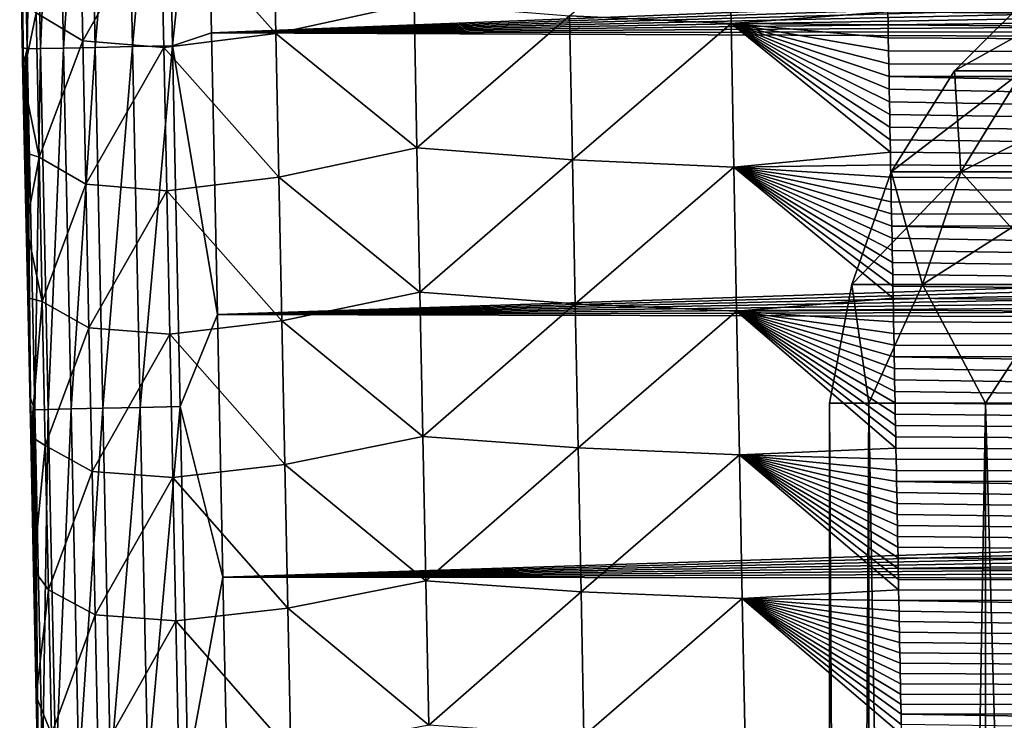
# Model space of a CAD drawing. Header units: metres. Extents: x -26 to 26, y -119 to 32.
# Tile 53 of 208: x -15.02 to -11.32, y -94.4 to -91.77. Entities that reach past the tile are written whole.
import ezdxf

# ---------------------------------------------------------------- set-up
doc = ezdxf.new("R2010")
doc.units = ezdxf.units.M
doc.layers.add('solid_13_411_041_XXX', color=7, linetype='CONTINUOUS')

msp = doc.modelspace()

# ---------------------------------------------------------------- linework, layer by layer
at = {"layer": 'solid_13_411_041_XXX'}
for points in [[(-14.965064, -90.518669, 144.734985), (-15.015351, -90.51973, 144.584839), (-14.987106, -91.875481, 144.584808)], [(-15.015351, -90.51973, 144.584839), (-15.005579, -91.744125, 144.43718), (-15.004241, -91.808037, 144.43718)], [(-15.015351, -90.51973, 144.584839), (-15.004241, -91.808037, 144.43718), (-15.00291, -91.87162, 144.43718)], [(-14.987106, -91.875481, 144.584808), (-15.015351, -90.51973, 144.584839), (-15.00291, -91.87162, 144.43718)], [(-14.936842, -91.87442, 144.734985), (-14.965064, -90.518669, 144.734985), (-14.987106, -91.875481, 144.584808)], [(-14.878668, -90.516869, 144.875336), (-14.965064, -90.518669, 144.734985), (-14.936842, -91.87442, 144.734985)], [(-14.850454, -91.872597, 144.875381), (-14.878668, -90.516869, 144.875336), (-14.936842, -91.87442, 144.734985)], [(-14.760383, -90.514404, 144.993347), (-14.878668, -90.516869, 144.875336), (-14.850454, -91.872597, 144.875381)], [(-14.732163, -91.870102, 144.993423), (-14.760383, -90.514404, 144.993347), (-14.850454, -91.872597, 144.875381)], [(-14.619852, -90.511475, 145.079391), (-14.760383, -90.514404, 144.993347), (-14.732163, -91.870102, 144.993423)], [(-14.591617, -91.867149, 145.079498), (-14.619852, -90.511475, 145.079391), (-14.732163, -91.870102, 144.993423)], [(-14.469658, -90.508354, 145.129303), (-14.619852, -90.511475, 145.079391), (-14.591617, -91.867149, 145.079498)], [(-14.441403, -91.863998, 145.129425), (-14.469658, -90.508354, 145.129303), (-14.591617, -91.867149, 145.079498)], [(-14.319167, -90.681152, 145.144714), (-14.469658, -90.508354, 145.129303), (-14.441403, -91.863998, 145.129425)], [(-14.295495, -91.815681, 145.144806), (-14.319167, -90.681152, 145.144714), (-14.441403, -91.863998, 145.129425)], [(14.318995, -90.690788, 145.144714), (-14.319167, -90.681152, 145.144714), (-14.295495, -91.815681, 145.144806)], [(14.318995, -90.690788, 145.144714), (-14.295495, -91.815681, 145.144806), (14.315662, -90.851059, 145.14473)], [(14.315662, -90.851059, 145.14473), (-14.295495, -91.815681, 145.144806), (14.312358, -91.009827, 145.14473)], [(14.312358, -91.009827, 145.14473), (-14.295495, -91.815681, 145.144806), (14.309082, -91.167, 145.144745)], [(14.309082, -91.167, 145.144745), (-14.295495, -91.815681, 145.144806), (14.305835, -91.322632, 145.14476)], [(-12.95069, -91.751511, 139.202255), (-12.354569, -91.240662, 139.024261), (-12.344403, -91.780647, 139.029114)], [(-12.344403, -91.780647, 139.029114), (-12.354569, -91.240662, 139.024261), (-11.756186, -91.736649, 138.974731)], [(-14.486107, -91.331375, 140.445007), (-14.064986, -91.278091, 139.923264), (-14.053874, -91.817932, 139.927551)], [(-14.053874, -91.817932, 139.927551), (-14.064986, -91.278091, 139.923264), (-13.535012, -91.705025, 139.504745)], [(-14.778346, -91.845016, 141.03212), (-14.954096, -91.740616, 141.637238), (-14.789798, -91.305664, 141.028503)], [(-14.778346, -91.845016, 141.03212), (-14.789798, -91.305664, 141.028503), (-14.486107, -91.331375, 140.445007)], [(-14.778346, -91.845016, 141.03212), (-14.486107, -91.331375, 140.445007), (-14.474802, -91.870064, 140.448959)], [(-14.474802, -91.870064, 140.448959), (-14.486107, -91.331375, 140.445007), (-14.053874, -91.817932, 139.927551)], [(14.305835, -91.322632, 145.14476), (-14.295495, -91.815681, 145.144806), (14.302614, -91.476761, 145.144775)], [(14.302614, -91.476761, 145.144775), (-14.295495, -91.815681, 145.144806), (14.299422, -91.629433, 145.144791)], [(14.299422, -91.629433, 145.144791), (-14.295495, -91.815681, 145.144806), (14.296256, -91.780678, 145.144806)], [(-10.939594, -91.641434, 85.9552), (-11.248818, -91.958252, 85.884621), (-11.50584, -91.958252, 87.589844)], [(-11.18955, -91.641434, 87.613548), (-11.50584, -91.958252, 87.589844), (-11.50584, -91.958252, 89.314331)], [(-11.18955, -91.641434, 87.613548), (-10.939594, -91.641434, 85.9552), (-11.50584, -91.958252, 87.589844)], [(-11.18955, -91.641434, 89.290634), (-11.50584, -91.958252, 89.314331), (-11.248818, -91.958252, 91.019562)], [(-11.18955, -91.641434, 89.290634), (-11.18955, -91.641434, 87.613548), (-11.50584, -91.958252, 89.314331)], [(-15.009096, -91.693558, 142.229645), (-15.002941, -91.982323, 142.231247), (-15.005579, -91.744125, 144.43718)], [(-14.954096, -91.740616, 141.637238), (-15.002941, -91.982323, 142.231247), (-15.009096, -91.693558, 142.229645)], [(-14.053874, -91.817932, 139.927551), (-13.535012, -91.705025, 139.504745), (-13.524083, -92.247375, 139.509323)], [(-13.524083, -92.247375, 139.509323), (-13.535012, -91.705025, 139.504745), (-12.95069, -91.751511, 139.202255)], [(11.75678, -91.705688, 138.974457), (11.751762, -91.979149, 138.976929), (-11.756186, -91.736649, 138.974731)], [(-15.002941, -91.982323, 142.231247), (-15.004241, -91.808037, 144.43718), (-15.005579, -91.744125, 144.43718)], [(-14.954096, -91.740616, 141.637238), (-14.942519, -92.282455, 141.640579), (-15.002941, -91.982323, 142.231247)], [(-14.778346, -91.845016, 141.03212), (-14.942519, -92.282455, 141.640579), (-14.954096, -91.740616, 141.637238)], [(-12.344403, -91.780647, 139.029114), (-11.756186, -91.736649, 138.974731), (-11.755288, -91.785652, 138.975174)], [(11.751762, -91.979149, 138.976929), (-11.755288, -91.785652, 138.975174), (-11.756186, -91.736649, 138.974731)], [(14.296256, -91.780678, 145.144806), (-14.295495, -91.815681, 145.144806), (14.293116, -91.930542, 145.144821)], [(-13.524083, -92.247375, 139.509323), (-12.95069, -91.751511, 139.202255), (-12.940094, -92.292473, 139.207016)], [(-12.940094, -92.292473, 139.207016), (-12.95069, -91.751511, 139.202255), (-12.344403, -91.780647, 139.029114)], [(-12.940094, -92.292473, 139.207016), (-12.344403, -91.780647, 139.029114), (-12.334143, -92.32061, 139.033951)], [(-12.344403, -91.780647, 139.029114), (-11.755288, -91.785652, 138.975174), (-11.754394, -91.834442, 138.975616)], [(-12.344403, -91.780647, 139.029114), (-11.754394, -91.834442, 138.975616), (-11.753502, -91.883011, 138.976059)], [(-12.344403, -91.780647, 139.029114), (-11.753502, -91.883011, 138.976059), (-11.752614, -91.931366, 138.976501)], [(-12.344403, -91.780647, 139.029114), (-11.752614, -91.931366, 138.976501), (-11.751728, -91.979507, 138.976929)], [(-12.344403, -91.780647, 139.029114), (-11.751728, -91.979507, 138.976929), (-11.750846, -92.027435, 138.977371)], [(-12.344403, -91.780647, 139.029114), (-11.750846, -92.027435, 138.977371), (-11.749966, -92.075165, 138.977798)], [(-12.344403, -91.780647, 139.029114), (-11.749966, -92.075165, 138.977798), (-11.749089, -92.122681, 138.978226)], [(-12.344403, -91.780647, 139.029114), (-11.749089, -92.122681, 138.978226), (-11.748216, -92.169998, 138.978653)], [(-12.344403, -91.780647, 139.029114), (-11.748216, -92.169998, 138.978653), (-11.747344, -92.217117, 138.97908)], [(-12.344403, -91.780647, 139.029114), (-11.747344, -92.217117, 138.97908), (-11.746476, -92.264038, 138.979507)], [(-12.334143, -92.32061, 139.033951), (-12.344403, -91.780647, 139.029114), (-11.746476, -92.264038, 138.979507)], [(-15.002941, -91.982323, 142.231247), (-15.00291, -91.87162, 144.43718), (-15.004241, -91.808037, 144.43718)], [(-14.474802, -91.870064, 140.448959), (-14.053874, -91.817932, 139.927551), (-14.042717, -92.357727, 139.93187)], [(-14.273258, -92.873497, 145.144897), (-14.295495, -91.815681, 145.144806), (-14.441403, -91.863998, 145.129425)], [(14.293116, -91.930542, 145.144821), (-14.295495, -91.815681, 145.144806), (-14.273258, -92.873497, 145.144897)], [(-14.042717, -92.357727, 139.93187), (-14.053874, -91.817932, 139.927551), (-13.524083, -92.247375, 139.509323)], [(11.751762, -91.979149, 138.976929), (-11.754394, -91.834442, 138.975616), (-11.755288, -91.785652, 138.975174)], [(-14.766867, -92.384323, 141.035797), (-14.942519, -92.282455, 141.640579), (-14.778346, -91.845016, 141.03212)], [(-14.766867, -92.384323, 141.035797), (-14.778346, -91.845016, 141.03212), (-14.474802, -91.870064, 140.448959)], [(11.751762, -91.979149, 138.976929), (-11.753502, -91.883011, 138.976059), (-11.754394, -91.834442, 138.975616)], [(-15.002941, -91.982323, 142.231247), (-15.001584, -91.934868, 144.43718), (-15.00291, -91.87162, 144.43718)], [(-14.987106, -91.875481, 144.584808), (-15.00291, -91.87162, 144.43718), (-15.001584, -91.934868, 144.43718)], [(-14.987106, -91.875481, 144.584808), (-15.001584, -91.934868, 144.43718), (-15.000265, -91.99778, 144.43718)], [(-14.987106, -91.875481, 144.584808), (-15.000265, -91.99778, 144.43718), (-14.998953, -92.060349, 144.43718)], [(-14.987106, -91.875481, 144.584808), (-14.998953, -92.060349, 144.43718), (-14.997647, -92.122589, 144.437164)], [(-14.987106, -91.875481, 144.584808), (-14.997647, -92.122589, 144.437164), (-14.996347, -92.184502, 144.437164)], [(-14.987106, -91.875481, 144.584808), (-14.996347, -92.184502, 144.437164), (-14.995054, -92.246086, 144.437164)], [(-14.987106, -91.875481, 144.584808), (-14.995054, -92.246086, 144.437164), (-14.993768, -92.307343, 144.437164)], [(-14.987106, -91.875481, 144.584808), (-14.993768, -92.307343, 144.437164), (-14.992487, -92.368279, 144.437164)], [(-14.987106, -91.875481, 144.584808), (-14.992487, -92.368279, 144.437164), (-14.991213, -92.428894, 144.437164)], [(-14.987106, -91.875481, 144.584808), (-14.991213, -92.428894, 144.437164), (-14.989944, -92.489189, 144.437164)], [(-14.987106, -91.875481, 144.584808), (-14.989944, -92.489189, 144.437164), (-14.988682, -92.549171, 144.437164)], [(-14.987106, -91.875481, 144.584808), (-14.988682, -92.549171, 144.437164), (-14.987426, -92.608841, 144.437164)], [(-14.987106, -91.875481, 144.584808), (-14.987426, -92.608841, 144.437164), (-14.986176, -92.668198, 144.437164)], [(-14.936842, -91.87442, 144.734985), (-14.987106, -91.875481, 144.584808), (-14.958597, -93.231224, 144.584793)], [(-14.987106, -91.875481, 144.584808), (-14.986176, -92.668198, 144.437164), (-14.984932, -92.727234, 144.437149)], [(-14.987106, -91.875481, 144.584808), (-14.984932, -92.727234, 144.437149), (-14.983695, -92.785965, 144.437149)], [(-14.987106, -91.875481, 144.584808), (-14.983695, -92.785965, 144.437149), (-14.982463, -92.844368, 144.437149)], [(-14.987106, -91.875481, 144.584808), (-14.982463, -92.844368, 144.437149), (-14.981238, -92.902458, 144.437149)], [(-14.987106, -91.875481, 144.584808), (-14.981238, -92.902458, 144.437149), (-14.98002, -92.960228, 144.437149)], [(-14.987106, -91.875481, 144.584808), (-14.98002, -92.960228, 144.437149), (-14.978806, -93.01767, 144.437149)], [(-14.987106, -91.875481, 144.584808), (-14.978806, -93.01767, 144.437149), (-14.9776, -93.074799, 144.437149)], [(-14.987106, -91.875481, 144.584808), (-14.9776, -93.074799, 144.437149), (-14.9764, -93.131599, 144.437149)], [(-14.987106, -91.875481, 144.584808), (-14.9764, -93.131599, 144.437149), (-14.975206, -93.188087, 144.437149)], [(-14.958597, -93.231224, 144.584793), (-14.987106, -91.875481, 144.584808), (-14.975206, -93.188087, 144.437149)], [(-14.908351, -93.230148, 144.735001), (-14.936842, -91.87442, 144.734985), (-14.958597, -93.231224, 144.584793)], [(-14.850454, -91.872597, 144.875381), (-14.936842, -91.87442, 144.734985), (-14.908351, -93.230148, 144.735001)], [(-14.821971, -93.22831, 144.875427), (-14.850454, -91.872597, 144.875381), (-14.908351, -93.230148, 144.735001)], [(-14.732163, -91.870102, 144.993423), (-14.850454, -91.872597, 144.875381), (-14.821971, -93.22831, 144.875427)], [(-14.703676, -93.2258, 144.9935), (-14.732163, -91.870102, 144.993423), (-14.821971, -93.22831, 144.875427)], [(-14.766867, -92.384323, 141.035797), (-14.474802, -91.870064, 140.448959), (-14.463463, -92.408707, 140.452972)], [(-14.591617, -91.867149, 145.079498), (-14.732163, -91.870102, 144.993423), (-14.703676, -93.2258, 144.9935)], [(-14.563117, -93.222816, 145.07959), (-14.591617, -91.867149, 145.079498), (-14.703676, -93.2258, 144.9935)], [(-14.441403, -91.863998, 145.129425), (-14.591617, -91.867149, 145.079498), (-14.563117, -93.222816, 145.07959)], [(-14.412887, -93.219635, 145.129532), (-14.441403, -91.863998, 145.129425), (-14.563117, -93.222816, 145.07959)], [(-14.463463, -92.408707, 140.452972), (-14.474802, -91.870064, 140.448959), (-14.042717, -92.357727, 139.93187)], [(-14.273258, -92.873497, 145.144897), (-14.441403, -91.863998, 145.129425), (-14.412887, -93.219635, 145.129532)], [(11.751762, -91.979149, 138.976929), (-11.752614, -91.931366, 138.976501), (-11.753502, -91.883011, 138.976059)], [(14.293116, -91.930542, 145.144821), (-14.273258, -92.873497, 145.144897), (14.290002, -92.079063, 145.144821)], [(11.751762, -91.979149, 138.976929), (-11.751728, -91.979507, 138.976929), (-11.752614, -91.931366, 138.976501)], [(-15.002941, -91.982323, 142.231247), (-15.000265, -91.99778, 144.43718), (-15.001584, -91.934868, 144.43718)], [(-11.248818, -91.958252, 85.884621), (-11.481476, -92.337761, 85.83152), (-11.743813, -92.337761, 87.572014)], [(-11.50584, -91.958252, 87.589844), (-11.743813, -92.337761, 87.572014), (-11.743813, -92.337761, 89.332169)], [(-11.50584, -91.958252, 87.589844), (-11.248818, -91.958252, 85.884621), (-11.743813, -92.337761, 87.572014)], [(-11.50584, -91.958252, 89.314331), (-11.743813, -92.337761, 89.332169), (-11.481476, -92.337761, 91.072662)], [(-11.50584, -91.958252, 89.314331), (-11.50584, -91.958252, 87.589844), (-11.743813, -92.337761, 89.332169)], [(-11.248818, -91.958252, 91.019562), (-11.50584, -91.958252, 89.314331), (-11.481476, -92.337761, 91.072662)], [(-10.740518, -91.958252, 84.236748), (-10.962661, -92.337761, 84.149559), (-11.481476, -92.337761, 85.83152)], [(-11.248818, -91.958252, 85.884621), (-10.740518, -91.958252, 84.236748), (-11.481476, -92.337761, 85.83152)], [(-11.248818, -91.958252, 91.019562), (-11.481476, -92.337761, 91.072662), (-10.962661, -92.337761, 92.754616)], [(-15.002941, -91.982323, 142.231247), (-14.996914, -92.26474, 142.232834), (-15.000265, -91.99778, 144.43718)], [(-14.942519, -92.282455, 141.640579), (-14.996914, -92.26474, 142.232834), (-15.002941, -91.982323, 142.231247)], [(-14.996914, -92.26474, 142.232834), (-14.998953, -92.060349, 144.43718), (-15.000265, -91.99778, 144.43718)], [(11.751762, -91.979149, 138.976929), (11.742049, -92.504158, 138.981674), (-11.751728, -91.979507, 138.976929)], [(11.742049, -92.504158, 138.981674), (-11.750846, -92.027435, 138.977371), (-11.751728, -91.979507, 138.976929)], [(11.742049, -92.504158, 138.981674), (-11.749966, -92.075165, 138.977798), (-11.750846, -92.027435, 138.977371)], [(-14.996914, -92.26474, 142.232834), (-14.997647, -92.122589, 144.437164), (-14.998953, -92.060349, 144.43718)], [(14.290002, -92.079063, 145.144821), (-14.273258, -92.873497, 145.144897), (14.286913, -92.226234, 145.144836)], [(11.742049, -92.504158, 138.981674), (-11.749089, -92.122681, 138.978226), (-11.749966, -92.075165, 138.977798)], [(-14.996914, -92.26474, 142.232834), (-14.996347, -92.184502, 144.437164), (-14.997647, -92.122589, 144.437164)], [(11.742049, -92.504158, 138.981674), (-11.748216, -92.169998, 138.978653), (-11.749089, -92.122681, 138.978226)], [(-14.996914, -92.26474, 142.232834), (-14.995054, -92.246086, 144.437164), (-14.996347, -92.184502, 144.437164)], [(11.742049, -92.504158, 138.981674), (-11.747344, -92.217117, 138.97908), (-11.748216, -92.169998, 138.978653)], [(14.286913, -92.226234, 145.144836), (-14.273258, -92.873497, 145.144897), (14.283852, -92.371933, 145.144852)], [(11.742049, -92.504158, 138.981674), (-11.746476, -92.264038, 138.979507), (-11.747344, -92.217117, 138.97908)], [(-14.996914, -92.26474, 142.232834), (-14.993768, -92.307343, 144.437164), (-14.995054, -92.246086, 144.437164)], [(-14.042717, -92.357727, 139.93187), (-13.524083, -92.247375, 139.509323), (-13.513094, -92.789696, 139.513931)], [(-13.513094, -92.789696, 139.513931), (-13.524083, -92.247375, 139.509323), (-12.940094, -92.292473, 139.207016)], [(-12.334143, -92.32061, 139.033951), (-11.746476, -92.264038, 138.979507), (-11.74561, -92.310768, 138.979919)], [(11.742049, -92.504158, 138.981674), (-11.74561, -92.310768, 138.979919), (-11.746476, -92.264038, 138.979507)], [(-14.996914, -92.26474, 142.232834), (-14.991013, -92.540939, 142.234406), (-14.993768, -92.307343, 144.437164)], [(-14.942519, -92.282455, 141.640579), (-14.991013, -92.540939, 142.234406), (-14.996914, -92.26474, 142.232834)], [(-14.942519, -92.282455, 141.640579), (-14.930917, -92.824272, 141.644012), (-14.991013, -92.540939, 142.234406)], [(-14.766867, -92.384323, 141.035797), (-14.930917, -92.824272, 141.644012), (-14.942519, -92.282455, 141.640579)], [(-13.513094, -92.789696, 139.513931), (-12.940094, -92.292473, 139.207016), (-12.929419, -92.833405, 139.211777)], [(-12.929419, -92.833405, 139.211777), (-12.940094, -92.292473, 139.207016), (-12.334143, -92.32061, 139.033951)], [(-14.991013, -92.540939, 142.234406), (-14.992487, -92.368279, 144.437164), (-14.993768, -92.307343, 144.437164)], [(-12.929419, -92.833405, 139.211777), (-12.334143, -92.32061, 139.033951), (-12.323787, -92.86055, 139.038803)], [(-12.334143, -92.32061, 139.033951), (-11.74561, -92.310768, 138.979919), (-11.744747, -92.357307, 138.980347)], [(-12.334143, -92.32061, 139.033951), (-11.744747, -92.357307, 138.980347), (-11.743887, -92.403656, 138.980759)], [(-12.334143, -92.32061, 139.033951), (-11.743887, -92.403656, 138.980759), (-11.74303, -92.449821, 138.981186)], [(-12.334143, -92.32061, 139.033951), (-11.74303, -92.449821, 138.981186), (-11.742175, -92.495796, 138.981598)], [(-12.334143, -92.32061, 139.033951), (-11.742175, -92.495796, 138.981598), (-11.741323, -92.541595, 138.98201)], [(-12.334143, -92.32061, 139.033951), (-11.741323, -92.541595, 138.98201), (-11.740474, -92.587212, 138.982422)], [(-12.334143, -92.32061, 139.033951), (-11.740474, -92.587212, 138.982422), (-11.739628, -92.632622, 138.982834)], [(-12.334143, -92.32061, 139.033951), (-11.739628, -92.632622, 138.982834), (-11.738785, -92.677826, 138.983246)], [(-12.334143, -92.32061, 139.033951), (-11.738785, -92.677826, 138.983246), (-11.737944, -92.722832, 138.983643)], [(-12.334143, -92.32061, 139.033951), (-11.737944, -92.722832, 138.983643), (-11.737106, -92.767639, 138.984055)], [(-12.334143, -92.32061, 139.033951), (-11.737106, -92.767639, 138.984055), (-11.736271, -92.812241, 138.984451)], [(-12.323787, -92.86055, 139.038803), (-12.334143, -92.32061, 139.033951), (-11.736271, -92.812241, 138.984451)], [(-11.481476, -92.337761, 85.83152), (-11.625875, -92.760895, 85.798561), (-11.891512, -92.760895, 87.560944)], [(-11.743813, -92.337761, 87.572014), (-11.891512, -92.760895, 87.560944), (-11.891512, -92.760895, 89.343239)], [(-11.743813, -92.337761, 87.572014), (-11.481476, -92.337761, 85.83152), (-11.891512, -92.760895, 87.560944)], [(-11.743813, -92.337761, 89.332169), (-11.891512, -92.760895, 89.343239), (-11.625875, -92.760895, 91.105621)], [(-11.743813, -92.337761, 89.332169), (-11.743813, -92.337761, 87.572014), (-11.891512, -92.760895, 89.343239)], [(11.742049, -92.504158, 138.981674), (-11.744747, -92.357307, 138.980347), (-11.74561, -92.310768, 138.979919)], [(-11.481476, -92.337761, 91.072662), (-11.743813, -92.337761, 89.332169), (-11.625875, -92.760895, 91.105621)], [(-10.962661, -92.337761, 84.149559), (-11.100535, -92.760895, 84.095451), (-11.625875, -92.760895, 85.798561)], [(-11.481476, -92.337761, 85.83152), (-10.962661, -92.337761, 84.149559), (-11.625875, -92.760895, 85.798561)], [(-11.481476, -92.337761, 91.072662), (-11.625875, -92.760895, 91.105621), (-11.100535, -92.760895, 92.808731)], [(-10.962661, -92.337761, 92.754616), (-11.481476, -92.337761, 91.072662), (-11.100535, -92.760895, 92.808731)], [(-14.991013, -92.540939, 142.234406), (-14.991213, -92.428894, 144.437164), (-14.992487, -92.368279, 144.437164)], [(-14.463463, -92.408707, 140.452972), (-14.042717, -92.357727, 139.93187), (-14.031515, -92.897476, 139.936218)], [(14.283852, -92.371933, 145.144852), (-14.273258, -92.873497, 145.144897), (14.280817, -92.516197, 145.144867)], [(-14.031515, -92.897476, 139.936218), (-14.042717, -92.357727, 139.93187), (-13.513094, -92.789696, 139.513931)], [(11.742049, -92.504158, 138.981674), (-11.743887, -92.403656, 138.980759), (-11.744747, -92.357307, 138.980347)], [(-14.755361, -92.923592, 141.039536), (-14.930917, -92.824272, 141.644012), (-14.766867, -92.384323, 141.035797)], [(-14.755361, -92.923592, 141.039536), (-14.766867, -92.384323, 141.035797), (-14.463463, -92.408707, 140.452972)], [(-14.755361, -92.923592, 141.039536), (-14.463463, -92.408707, 140.452972), (-14.45209, -92.947311, 140.457031)], [(-14.45209, -92.947311, 140.457031), (-14.463463, -92.408707, 140.452972), (-14.031515, -92.897476, 139.936218)], [(11.742049, -92.504158, 138.981674), (-11.74303, -92.449821, 138.981186), (-11.743887, -92.403656, 138.980759)], [(-14.991013, -92.540939, 142.234406), (-14.989944, -92.489189, 144.437164), (-14.991213, -92.428894, 144.437164)], [(11.742049, -92.504158, 138.981674), (-11.742175, -92.495796, 138.981598), (-11.74303, -92.449821, 138.981186)], [(-14.991013, -92.540939, 142.234406), (-14.988682, -92.549171, 144.437164), (-14.989944, -92.489189, 144.437164)], [(14.280817, -92.516197, 145.144867), (-14.273258, -92.873497, 145.144897), (14.277808, -92.659058, 145.144882)], [(11.742049, -92.504158, 138.981674), (-11.741323, -92.541595, 138.98201), (-11.742175, -92.495796, 138.981598)], [(11.742049, -92.504158, 138.981674), (11.732748, -93.001549, 138.98616), (-11.741323, -92.541595, 138.98201)], [(-14.991013, -92.540939, 142.234406), (-14.985242, -92.810669, 142.235977), (-14.988682, -92.549171, 144.437164)], [(-14.930917, -92.824272, 141.644012), (-14.985242, -92.810669, 142.235977), (-14.991013, -92.540939, 142.234406)], [(-14.985242, -92.810669, 142.235977), (-14.987426, -92.608841, 144.437164), (-14.988682, -92.549171, 144.437164)], [(11.732748, -93.001549, 138.98616), (-11.740474, -92.587212, 138.982422), (-11.741323, -92.541595, 138.98201)], [(11.732748, -93.001549, 138.98616), (-11.739628, -92.632622, 138.982834), (-11.740474, -92.587212, 138.982422)], [(-14.985242, -92.810669, 142.235977), (-14.986176, -92.668198, 144.437164), (-14.987426, -92.608841, 144.437164)], [(11.732748, -93.001549, 138.98616), (-11.738785, -92.677826, 138.983246), (-11.739628, -92.632622, 138.982834)], [(-14.985242, -92.810669, 142.235977), (-14.984932, -92.727234, 144.437149), (-14.986176, -92.668198, 144.437164)], [(14.277808, -92.659058, 145.144882), (-14.273258, -92.873497, 145.144897), (14.274826, -92.800552, 145.144897)], [(11.732748, -93.001549, 138.98616), (-11.737944, -92.722832, 138.983643), (-11.738785, -92.677826, 138.983246)], [(-14.985242, -92.810669, 142.235977), (-14.983695, -92.785965, 144.437149), (-14.984932, -92.727234, 144.437149)], [(11.732748, -93.001549, 138.98616), (-11.737106, -92.767639, 138.984055), (-11.737944, -92.722832, 138.983643)], [(-11.891512, -92.760895, 87.560944), (-11.827568, -93.205933, 86.578789), (-11.975, -93.205933, 88.452087)], [(-11.891512, -92.760895, 89.343239), (-11.975, -93.205933, 88.452087), (-11.827568, -93.205933, 90.325394)], [(-11.891512, -92.760895, 89.343239), (-11.891512, -92.760895, 87.560944), (-11.975, -93.205933, 88.452087)], [(-11.891512, -92.760895, 87.560944), (-11.625875, -92.760895, 85.798561), (-11.827568, -93.205933, 86.578789)], [(-11.625875, -92.760895, 91.105621), (-11.891512, -92.760895, 89.343239), (-11.827568, -93.205933, 90.325394)], [(-11.625875, -92.760895, 85.798561), (-11.388902, -93.205933, 84.75161), (-11.827568, -93.205933, 86.578789)], [(-11.625875, -92.760895, 91.105621), (-11.827568, -93.205933, 90.325394), (-11.388902, -93.205933, 92.152565)], [(11.732748, -93.001549, 138.98616), (-11.736271, -92.812241, 138.984451), (-11.737106, -92.767639, 138.984055)], [(-11.625875, -92.760895, 85.798561), (-11.100535, -92.760895, 84.095451), (-11.388902, -93.205933, 84.75161)], [(-11.100535, -92.760895, 92.808731), (-11.625875, -92.760895, 91.105621), (-11.388902, -93.205933, 92.152565)], [(-11.100535, -92.760895, 84.095451), (-10.669803, -93.205933, 83.015556), (-11.388902, -93.205933, 84.75161)], [(-11.100535, -92.760895, 92.808731), (-11.388902, -93.205933, 92.152565), (-10.669803, -93.205933, 93.888626)], [(-14.985242, -92.810669, 142.235977), (-14.982463, -92.844368, 144.437149), (-14.983695, -92.785965, 144.437149)], [(-14.985242, -92.810669, 142.235977), (-14.974063, -93.332321, 142.239075), (-14.982463, -92.844368, 144.437149)], [(-14.930917, -92.824272, 141.644012), (-14.974063, -93.332321, 142.239075), (-14.985242, -92.810669, 142.235977)], [(14.274826, -92.800552, 145.144897), (-14.273258, -92.873497, 145.144897), (14.271869, -92.940712, 145.144897)], [(-14.031515, -92.897476, 139.936218), (-13.513094, -92.789696, 139.513931), (-13.502042, -93.331978, 139.518555)], [(-13.502042, -93.331978, 139.518555), (-13.513094, -92.789696, 139.513931), (-12.929419, -92.833405, 139.211777)], [(-12.323787, -92.86055, 139.038803), (-11.736271, -92.812241, 138.984451), (-11.735438, -92.856651, 138.984863)], [(11.732748, -93.001549, 138.98616), (-11.735438, -92.856651, 138.984863), (-11.736271, -92.812241, 138.984451)], [(-14.974063, -93.332321, 142.239075), (-14.981238, -92.902458, 144.437149), (-14.982463, -92.844368, 144.437149)], [(-14.930917, -92.824272, 141.644012), (-14.91929, -93.366066, 141.647537), (-14.974063, -93.332321, 142.239075)], [(-14.755361, -92.923592, 141.039536), (-14.91929, -93.366066, 141.647537), (-14.930917, -92.824272, 141.644012)], [(-13.502042, -93.331978, 139.518555), (-12.929419, -92.833405, 139.211777), (-12.918664, -93.374321, 139.216537)], [(-12.918664, -93.374321, 139.216537), (-12.929419, -92.833405, 139.211777), (-12.323787, -92.86055, 139.038803)], [(-14.252382, -93.859932, 145.144974), (-14.273258, -92.873497, 145.144897), (-14.412887, -93.219635, 145.129532)], [(14.271869, -92.940712, 145.144897), (-14.273258, -92.873497, 145.144897), (-14.252382, -93.859932, 145.144974)], [(-12.918664, -93.374321, 139.216537), (-12.323787, -92.86055, 139.038803), (-12.313333, -93.400482, 139.043655)], [(-12.323787, -92.86055, 139.038803), (-11.735438, -92.856651, 138.984863), (-11.73461, -92.900871, 138.98526)], [(-12.323787, -92.86055, 139.038803), (-11.73461, -92.900871, 138.98526), (-11.733783, -92.944901, 138.985657)], [(-12.323787, -92.86055, 139.038803), (-11.733783, -92.944901, 138.985657), (-11.732959, -92.988747, 138.986053)], [(-12.323787, -92.86055, 139.038803), (-11.732959, -92.988747, 138.986053), (-11.732138, -93.032402, 138.98645)], [(-12.323787, -92.86055, 139.038803), (-11.732138, -93.032402, 138.98645), (-11.731319, -93.075874, 138.986832)], [(-12.323787, -92.86055, 139.038803), (-11.731319, -93.075874, 138.986832), (-11.730503, -93.119171, 138.987228)], [(-12.323787, -92.86055, 139.038803), (-11.730503, -93.119171, 138.987228), (-11.72969, -93.162292, 138.987625)], [(-12.323787, -92.86055, 139.038803), (-11.72969, -93.162292, 138.987625), (-11.728879, -93.205231, 138.988007)], [(-12.323787, -92.86055, 139.038803), (-11.728879, -93.205231, 138.988007), (-11.728071, -93.248001, 138.988388)], [(-12.323787, -92.86055, 139.038803), (-11.728071, -93.248001, 138.988388), (-11.727266, -93.290596, 138.98877)], [(-12.323787, -92.86055, 139.038803), (-11.727266, -93.290596, 138.98877), (-11.726463, -93.333031, 138.989166)], [(-12.323787, -92.86055, 139.038803), (-11.726463, -93.333031, 138.989166), (-11.725663, -93.375298, 138.989548)], [(-12.313333, -93.400482, 139.043655), (-12.323787, -92.86055, 139.038803), (-11.725663, -93.375298, 138.989548)], [(11.732748, -93.001549, 138.98616), (-11.73461, -92.900871, 138.98526), (-11.735438, -92.856651, 138.984863)], [(-14.974063, -93.332321, 142.239075), (-14.98002, -92.960228, 144.437149), (-14.981238, -92.902458, 144.437149)], [(-14.743828, -93.462845, 141.04335), (-14.91929, -93.366066, 141.647537), (-14.755361, -92.923592, 141.039536)], [(-14.743828, -93.462845, 141.04335), (-14.755361, -92.923592, 141.039536), (-14.45209, -92.947311, 140.457031)], [(-14.45209, -92.947311, 140.457031), (-14.031515, -92.897476, 139.936218), (-14.020267, -93.437195, 139.940613)], [(-14.020267, -93.437195, 139.940613), (-14.031515, -92.897476, 139.936218), (-13.502042, -93.331978, 139.518555)], [(11.732748, -93.001549, 138.98616), (-11.733783, -92.944901, 138.985657), (-11.73461, -92.900871, 138.98526)], [(-14.974063, -93.332321, 142.239075), (-14.978806, -93.01767, 144.437149), (-14.98002, -92.960228, 144.437149)], [(-14.743828, -93.462845, 141.04335), (-14.45209, -92.947311, 140.457031), (-14.440683, -93.485886, 140.461136)], [(-14.440683, -93.485886, 140.461136), (-14.45209, -92.947311, 140.457031), (-14.020267, -93.437195, 139.940613)], [(14.271869, -92.940712, 145.144897), (-14.252382, -93.859932, 145.144974), (14.268936, -93.07959, 145.144913)], [(11.732748, -93.001549, 138.98616), (-11.732959, -92.988747, 138.986053), (-11.733783, -92.944901, 138.985657)], [(11.732748, -93.001549, 138.98616), (-11.732138, -93.032402, 138.98645), (-11.732959, -92.988747, 138.986053)], [(11.732748, -93.001549, 138.98616), (11.723847, -93.472549, 138.990417), (-11.732138, -93.032402, 138.98645)], [(-14.974063, -93.332321, 142.239075), (-14.9776, -93.074799, 144.437149), (-14.978806, -93.01767, 144.437149)], [(11.723847, -93.472549, 138.990417), (-11.731319, -93.075874, 138.986832), (-11.732138, -93.032402, 138.98645)], [(-14.974063, -93.332321, 142.239075), (-14.9764, -93.131599, 144.437149), (-14.9776, -93.074799, 144.437149)], [(11.723847, -93.472549, 138.990417), (-11.730503, -93.119171, 138.987228), (-11.731319, -93.075874, 138.986832)], [(14.268936, -93.07959, 145.144913), (-14.252382, -93.859932, 145.144974), (14.266028, -93.217216, 145.144928)], [(-14.974063, -93.332321, 142.239075), (-14.975206, -93.188087, 144.437149), (-14.9764, -93.131599, 144.437149)], [(11.723847, -93.472549, 138.990417), (-11.72969, -93.162292, 138.987625), (-11.730503, -93.119171, 138.987228)], [(-14.974063, -93.332321, 142.239075), (-14.97402, -93.24424, 144.437149), (-14.975206, -93.188087, 144.437149)], [(-14.958597, -93.231224, 144.584793), (-14.975206, -93.188087, 144.437149), (-14.97402, -93.24424, 144.437149)], [(11.723847, -93.472549, 138.990417), (-11.728879, -93.205231, 138.988007), (-11.72969, -93.162292, 138.987625)], [(-14.563117, -93.222816, 145.07959), (-14.703676, -93.2258, 144.9935), (-14.674926, -94.581474, 144.993591)], [(-14.534355, -94.578468, 145.079697), (-14.563117, -93.222816, 145.07959), (-14.674926, -94.581474, 144.993591)], [(-14.412887, -93.219635, 145.129532), (-14.563117, -93.222816, 145.07959), (-14.534355, -94.578468, 145.079697)], [(-14.384111, -94.575256, 145.129639), (-14.412887, -93.219635, 145.129532), (-14.534355, -94.578468, 145.079697)], [(-14.252382, -93.859932, 145.144974), (-14.412887, -93.219635, 145.129532), (-14.384111, -94.575256, 145.129639)], [(14.266028, -93.217216, 145.144928), (-14.252382, -93.859932, 145.144974), (14.263144, -93.353607, 145.144943)], [(-11.975, -93.205933, 88.452087), (-11.975, -119.005936, 88.452087), (-11.827559, -119.005936, 90.325447)], [(-11.827568, -93.205933, 90.325394), (-11.975, -93.205933, 88.452087), (-11.827559, -119.005936, 90.325447)], [(-11.827568, -93.205933, 86.578789), (-11.827559, -119.005936, 86.578735), (-11.975, -119.005936, 88.452087)], [(-11.975, -93.205933, 88.452087), (-11.827568, -93.205933, 86.578789), (-11.975, -119.005936, 88.452087)], [(-11.827568, -93.205933, 90.325394), (-11.827559, -119.005936, 90.325447), (-11.388893, -119.005936, 92.152596)], [(-11.388902, -93.205933, 92.152565), (-11.827568, -93.205933, 90.325394), (-11.388893, -119.005936, 92.152596)], [(-11.827568, -93.205933, 86.578789), (-11.388902, -93.205933, 84.75161), (-11.827559, -119.005936, 86.578735)], [(-11.388902, -93.205933, 84.75161), (-11.388893, -119.005936, 84.751587), (-11.827559, -119.005936, 86.578735)], [(11.723847, -93.472549, 138.990417), (-11.728071, -93.248001, 138.988388), (-11.728879, -93.205231, 138.988007)], [(-11.388902, -93.205933, 92.152565), (-11.388893, -119.005936, 92.152596), (-10.669744, -119.005936, 93.888741)], [(-10.669803, -93.205933, 93.888626), (-11.388902, -93.205933, 92.152565), (-10.669744, -119.005936, 93.888741)], [(-11.388902, -93.205933, 84.75161), (-10.669803, -93.205933, 83.015556), (-11.388893, -119.005936, 84.751587)], [(-10.669803, -93.205933, 83.015556), (-10.669744, -119.005936, 83.015442), (-11.388893, -119.005936, 84.751587)], [(-14.974063, -93.332321, 142.239075), (-14.972838, -93.300079, 144.437149), (-14.97402, -93.24424, 144.437149)], [(-14.958597, -93.231224, 144.584793), (-14.97402, -93.24424, 144.437149), (-14.972838, -93.300079, 144.437149)], [(-14.958597, -93.231224, 144.584793), (-14.972838, -93.300079, 144.437149), (-14.971664, -93.355583, 144.437149)], [(-14.958597, -93.231224, 144.584793), (-14.971664, -93.355583, 144.437149), (-14.970497, -93.410767, 144.437149)], [(-14.958597, -93.231224, 144.584793), (-14.970497, -93.410767, 144.437149), (-14.969336, -93.465622, 144.437149)], [(-14.958597, -93.231224, 144.584793), (-14.969336, -93.465622, 144.437149), (-14.968181, -93.520149, 144.437149)], [(-14.958597, -93.231224, 144.584793), (-14.968181, -93.520149, 144.437149), (-14.967032, -93.574356, 144.437149)], [(-14.958597, -93.231224, 144.584793), (-14.967032, -93.574356, 144.437149), (-14.96589, -93.628242, 144.437149)], [(-14.958597, -93.231224, 144.584793), (-14.96589, -93.628242, 144.437149), (-14.964754, -93.681801, 144.437149)], [(-14.958597, -93.231224, 144.584793), (-14.964754, -93.681801, 144.437149), (-14.963625, -93.735039, 144.437149)], [(-14.958597, -93.231224, 144.584793), (-14.963625, -93.735039, 144.437149), (-14.962502, -93.787949, 144.437149)], [(-14.958597, -93.231224, 144.584793), (-14.962502, -93.787949, 144.437149), (-14.961387, -93.840538, 144.437149)], [(-14.958597, -93.231224, 144.584793), (-14.961387, -93.840538, 144.437149), (-14.960277, -93.892799, 144.437149)], [(-14.958597, -93.231224, 144.584793), (-14.960277, -93.892799, 144.437149), (-14.959174, -93.94474, 144.437149)], [(-14.958597, -93.231224, 144.584793), (-14.959174, -93.94474, 144.437149), (-14.958077, -93.996353, 144.437149)], [(-14.908351, -93.230148, 144.735001), (-14.958597, -93.231224, 144.584793), (-14.92983, -94.586952, 144.584808)], [(-14.958597, -93.231224, 144.584793), (-14.958077, -93.996353, 144.437149), (-14.956987, -94.047646, 144.437149)], [(-14.958597, -93.231224, 144.584793), (-14.956987, -94.047646, 144.437149), (-14.955904, -94.09861, 144.437149)], [(-14.958597, -93.231224, 144.584793), (-14.955904, -94.09861, 144.437149), (-14.954827, -94.149246, 144.437149)], [(-14.958597, -93.231224, 144.584793), (-14.954827, -94.149246, 144.437149), (-14.953756, -94.199554, 144.437149)], [(-14.958597, -93.231224, 144.584793), (-14.953756, -94.199554, 144.437149), (-14.952693, -94.249535, 144.437149)], [(-14.958597, -93.231224, 144.584793), (-14.952693, -94.249535, 144.437149), (-14.951636, -94.299149, 144.437149)], [(-14.958597, -93.231224, 144.584793), (-14.951636, -94.299149, 144.437149), (-14.950587, -94.348412, 144.437149)], [(-14.958597, -93.231224, 144.584793), (-14.950587, -94.348412, 144.437149), (-14.949546, -94.397316, 144.437149)], [(-14.958597, -93.231224, 144.584793), (-14.949546, -94.397316, 144.437149), (-14.948511, -94.445892, 144.437149)], [(-14.958597, -93.231224, 144.584793), (-14.948511, -94.445892, 144.437149), (-14.947482, -94.494141, 144.437149)], [(-14.958597, -93.231224, 144.584793), (-14.947482, -94.494141, 144.437149), (-14.946461, -94.542076, 144.437149)], [(-14.92983, -94.586952, 144.584808), (-14.958597, -93.231224, 144.584793), (-14.946461, -94.542076, 144.437149)], [(-14.879599, -94.585861, 144.735031), (-14.908351, -93.230148, 144.735001), (-14.92983, -94.586952, 144.584808)], [(-14.821971, -93.22831, 144.875427), (-14.908351, -93.230148, 144.735001), (-14.879599, -94.585861, 144.735031)], [(-14.793224, -94.584007, 144.875488), (-14.821971, -93.22831, 144.875427), (-14.879599, -94.585861, 144.735031)], [(-14.703676, -93.2258, 144.9935), (-14.821971, -93.22831, 144.875427), (-14.793224, -94.584007, 144.875488)], [(-14.674926, -94.581474, 144.993591), (-14.703676, -93.2258, 144.9935), (-14.793224, -94.584007, 144.875488)], [(11.723847, -93.472549, 138.990417), (-11.727266, -93.290596, 138.98877), (-11.728071, -93.248001, 138.988388)], [(11.723847, -93.472549, 138.990417), (-11.726463, -93.333031, 138.989166), (-11.727266, -93.290596, 138.98877)], [(-14.974063, -93.332321, 142.239075), (-14.971664, -93.355583, 144.437149), (-14.972838, -93.300079, 144.437149)], [(-14.974063, -93.332321, 142.239075), (-14.963358, -93.830757, 142.242142), (-14.971664, -93.355583, 144.437149)], [(-14.91929, -93.366066, 141.647537), (-14.963358, -93.830757, 142.242142), (-14.974063, -93.332321, 142.239075)], [(-14.020267, -93.437195, 139.940613), (-13.502042, -93.331978, 139.518555), (-13.490928, -93.87426, 139.523193)], [(-13.490928, -93.87426, 139.523193), (-13.502042, -93.331978, 139.518555), (-12.918664, -93.374321, 139.216537)], [(11.723847, -93.472549, 138.990417), (-11.725663, -93.375298, 138.989548), (-11.726463, -93.333031, 138.989166)], [(-14.963358, -93.830757, 142.242142), (-14.970497, -93.410767, 144.437149), (-14.971664, -93.355583, 144.437149)], [(-14.91929, -93.366066, 141.647537), (-14.907638, -93.90786, 141.651138), (-14.963358, -93.830757, 142.242142)], [(-14.743828, -93.462845, 141.04335), (-14.907638, -93.90786, 141.651138), (-14.91929, -93.366066, 141.647537)], [(14.263144, -93.353607, 145.144943), (-14.252382, -93.859932, 145.144974), (14.260285, -93.488655, 145.144943)], [(-13.490928, -93.87426, 139.523193), (-12.918664, -93.374321, 139.216537), (-12.907828, -93.91523, 139.221313)], [(-12.907828, -93.91523, 139.221313), (-12.918664, -93.374321, 139.216537), (-12.313333, -93.400482, 139.043655)], [(-12.907828, -93.91523, 139.221313), (-12.313333, -93.400482, 139.043655), (-12.302778, -93.940414, 139.048508)], [(-12.313333, -93.400482, 139.043655), (-11.725663, -93.375298, 138.989548), (-11.724865, -93.417381, 138.989929)], [(-12.313333, -93.400482, 139.043655), (-11.724865, -93.417381, 138.989929), (-11.724071, -93.459274, 138.990295)], [(-12.313333, -93.400482, 139.043655), (-11.724071, -93.459274, 138.990295), (-11.723278, -93.500984, 138.990677)], [(-12.313333, -93.400482, 139.043655), (-11.723278, -93.500984, 138.990677), (-11.722489, -93.542503, 138.991058)], [(-12.313333, -93.400482, 139.043655), (-11.722489, -93.542503, 138.991058), (-11.721703, -93.583847, 138.991425)], [(-12.313333, -93.400482, 139.043655), (-11.721703, -93.583847, 138.991425), (-11.720919, -93.625008, 138.991791)], [(-12.313333, -93.400482, 139.043655), (-11.720919, -93.625008, 138.991791), (-11.720137, -93.665985, 138.992172)], [(-12.313333, -93.400482, 139.043655), (-11.720137, -93.665985, 138.992172), (-11.719358, -93.706787, 138.992538)], [(-12.313333, -93.400482, 139.043655), (-11.719358, -93.706787, 138.992538), (-11.718582, -93.747414, 138.992905)], [(-12.313333, -93.400482, 139.043655), (-11.718582, -93.747414, 138.992905), (-11.717809, -93.787872, 138.993271)], [(-12.313333, -93.400482, 139.043655), (-11.717809, -93.787872, 138.993271), (-11.717038, -93.828163, 138.993637)], [(-12.313333, -93.400482, 139.043655), (-11.717038, -93.828163, 138.993637), (-11.716269, -93.868286, 138.994003)], [(-12.313333, -93.400482, 139.043655), (-11.716269, -93.868286, 138.994003), (-11.715504, -93.908241, 138.994354)], [(-12.302778, -93.940414, 139.048508), (-12.313333, -93.400482, 139.043655), (-11.715504, -93.908241, 138.994354)], [(11.723847, -93.472549, 138.990417), (-11.724865, -93.417381, 138.989929), (-11.725663, -93.375298, 138.989548)], [(-14.963358, -93.830757, 142.242142), (-14.969336, -93.465622, 144.437149), (-14.970497, -93.410767, 144.437149)], [(-14.440683, -93.485886, 140.461136), (-14.020267, -93.437195, 139.940613), (-14.008972, -93.976913, 139.945023)], [(-14.008972, -93.976913, 139.945023), (-14.020267, -93.437195, 139.940613), (-13.490928, -93.87426, 139.523193)], [(11.723847, -93.472549, 138.990417), (-11.724071, -93.459274, 138.990295), (-11.724865, -93.417381, 138.989929)], [(-14.963358, -93.830757, 142.242142), (-14.968181, -93.520149, 144.437149), (-14.969336, -93.465622, 144.437149)], [(-14.732266, -94.002098, 141.047241), (-14.907638, -93.90786, 141.651138), (-14.743828, -93.462845, 141.04335)], [(-14.732266, -94.002098, 141.047241), (-14.743828, -93.462845, 141.04335), (-14.440683, -93.485886, 140.461136)], [(11.723847, -93.472549, 138.990417), (-11.723278, -93.500984, 138.990677), (-11.724071, -93.459274, 138.990295)], [(11.723847, -93.472549, 138.990417), (11.715337, -93.918488, 138.994446), (-11.723278, -93.500984, 138.990677)], [(-14.963358, -93.830757, 142.242142), (-14.967032, -93.574356, 144.437149), (-14.968181, -93.520149, 144.437149)], [(-14.732266, -94.002098, 141.047241), (-14.440683, -93.485886, 140.461136), (-14.429241, -94.024467, 140.465302)], [(-14.429241, -94.024467, 140.465302), (-14.440683, -93.485886, 140.461136), (-14.008972, -93.976913, 139.945023)], [(14.260285, -93.488655, 145.144943), (-14.252382, -93.859932, 145.144974), (14.257453, -93.62236, 145.144958)], [(11.715337, -93.918488, 138.994446), (-11.722489, -93.542503, 138.991058), (-11.723278, -93.500984, 138.990677)], [(11.715337, -93.918488, 138.994446), (-11.721703, -93.583847, 138.991425), (-11.722489, -93.542503, 138.991058)], [(-14.963358, -93.830757, 142.242142), (-14.96589, -93.628242, 144.437149), (-14.967032, -93.574356, 144.437149)], [(11.715337, -93.918488, 138.994446), (-11.720919, -93.625008, 138.991791), (-11.721703, -93.583847, 138.991425)], [(-14.963358, -93.830757, 142.242142), (-14.964754, -93.681801, 144.437149), (-14.96589, -93.628242, 144.437149)], [(14.257453, -93.62236, 145.144958), (-14.252382, -93.859932, 145.144974), (14.254644, -93.754753, 145.144974)], [(11.715337, -93.918488, 138.994446), (-11.720137, -93.665985, 138.992172), (-11.720919, -93.625008, 138.991791)], [(11.715337, -93.918488, 138.994446), (-11.719358, -93.706787, 138.992538), (-11.720137, -93.665985, 138.992172)], [(-14.963358, -93.830757, 142.242142), (-14.963625, -93.735039, 144.437149), (-14.964754, -93.681801, 144.437149)], [(-14.963358, -93.830757, 142.242142), (-14.962502, -93.787949, 144.437149), (-14.963625, -93.735039, 144.437149)], [(11.715337, -93.918488, 138.994446), (-11.718582, -93.747414, 138.992905), (-11.719358, -93.706787, 138.992538)], [(14.254644, -93.754753, 145.144974), (-14.252382, -93.859932, 145.144974), (14.251861, -93.885872, 145.144989)], [(11.715337, -93.918488, 138.994446), (-11.717809, -93.787872, 138.993271), (-11.718582, -93.747414, 138.992905)], [(-14.963358, -93.830757, 142.242142), (-14.961387, -93.840538, 144.437149), (-14.962502, -93.787949, 144.437149)], [(11.715337, -93.918488, 138.994446), (-11.717038, -93.828163, 138.993637), (-11.717809, -93.787872, 138.993271)], [(-14.963358, -93.830757, 142.242142), (-14.953099, -94.307411, 142.245163), (-14.961387, -93.840538, 144.437149)], [(-14.907638, -93.90786, 141.651138), (-14.953099, -94.307411, 142.245163), (-14.963358, -93.830757, 142.242142)], [(-14.953099, -94.307411, 142.245163), (-14.960277, -93.892799, 144.437149), (-14.961387, -93.840538, 144.437149)], [(11.715337, -93.918488, 138.994446), (-11.716269, -93.868286, 138.994003), (-11.717038, -93.828163, 138.993637)], [(-14.232795, -94.779755, 145.145065), (-14.252382, -93.859932, 145.144974), (-14.384111, -94.575256, 145.129639)], [(14.251861, -93.885872, 145.144989), (-14.252382, -93.859932, 145.144974), (-14.232795, -94.779755, 145.145065)], [(14.251861, -93.885872, 145.144989), (-14.232795, -94.779755, 145.145065), (14.249102, -94.015755, 145.144989)], [(-14.008972, -93.976913, 139.945023), (-13.490928, -93.87426, 139.523193), (-13.479749, -94.416557, 139.527847)], [(-13.479749, -94.416557, 139.527847), (-13.490928, -93.87426, 139.523193), (-12.907828, -93.91523, 139.221313)], [(11.715337, -93.918488, 138.994446), (-11.715504, -93.908241, 138.994354), (-11.716269, -93.868286, 138.994003)], [(-14.953099, -94.307411, 142.245163), (-14.959174, -93.94474, 144.437149), (-14.960277, -93.892799, 144.437149)], [(-14.907638, -93.90786, 141.651138), (-14.89596, -94.449646, 141.654846), (-14.953099, -94.307411, 142.245163)], [(-14.732266, -94.002098, 141.047241), (-14.89596, -94.449646, 141.654846), (-14.907638, -93.90786, 141.651138)], [(-13.479749, -94.416557, 139.527847), (-12.907828, -93.91523, 139.221313), (-12.896911, -94.456154, 139.226105)], [(-12.896911, -94.456154, 139.226105), (-12.907828, -93.91523, 139.221313), (-12.302778, -93.940414, 139.048508)], [(-12.302778, -93.940414, 139.048508), (-11.715504, -93.908241, 138.994354), (-11.714741, -93.948036, 138.99472)], [(11.715337, -93.918488, 138.994446), (-11.714741, -93.948036, 138.99472), (-11.715504, -93.908241, 138.994354)], [(11.715337, -93.918488, 138.994446), (11.7072, -94.340912, 138.99826), (-11.714741, -93.948036, 138.99472)], [(-14.953099, -94.307411, 142.245163), (-14.958077, -93.996353, 144.437149), (-14.959174, -93.94474, 144.437149)], [(-12.896911, -94.456154, 139.226105), (-12.302778, -93.940414, 139.048508), (-12.292122, -94.480354, 139.05336)], [(-12.302778, -93.940414, 139.048508), (-11.714741, -93.948036, 138.99472), (-11.71398, -93.987671, 138.995071)], [(-12.302778, -93.940414, 139.048508), (-11.71398, -93.987671, 138.995071), (-11.713222, -94.027145, 138.995438)], [(-12.302778, -93.940414, 139.048508), (-11.713222, -94.027145, 138.995438), (-11.712465, -94.066467, 138.995789)], [(-12.302778, -93.940414, 139.048508), (-11.712465, -94.066467, 138.995789), (-11.711712, -94.105637, 138.99614)], [(-12.302778, -93.940414, 139.048508), (-11.711712, -94.105637, 138.99614), (-11.71096, -94.144653, 138.99649)], [(-12.302778, -93.940414, 139.048508), (-11.71096, -94.144653, 138.99649), (-11.710212, -94.183495, 138.996841)], [(-12.302778, -93.940414, 139.048508), (-11.710212, -94.183495, 138.996841), (-11.709466, -94.22216, 138.997192)], [(-12.302778, -93.940414, 139.048508), (-11.709466, -94.22216, 138.997192), (-11.708723, -94.260658, 138.997543)], [(-12.302778, -93.940414, 139.048508), (-11.708723, -94.260658, 138.997543), (-11.707982, -94.298988, 138.997894)], [(-12.302778, -93.940414, 139.048508), (-11.707982, -94.298988, 138.997894), (-11.707244, -94.337143, 138.99823)], [(-12.302778, -93.940414, 139.048508), (-11.707244, -94.337143, 138.99823), (-11.706509, -94.375145, 138.998581)], [(-12.302778, -93.940414, 139.048508), (-11.706509, -94.375145, 138.998581), (-11.705775, -94.412971, 138.998917)], [(-12.302778, -93.940414, 139.048508), (-11.705775, -94.412971, 138.998917), (-11.705045, -94.450645, 138.999252)], [(-12.292122, -94.480354, 139.05336), (-12.302778, -93.940414, 139.048508), (-11.705045, -94.450645, 138.999252)], [(11.7072, -94.340912, 138.99826), (-11.71398, -93.987671, 138.995071), (-11.714741, -93.948036, 138.99472)], [(-14.953099, -94.307411, 142.245163), (-14.956987, -94.047646, 144.437149), (-14.958077, -93.996353, 144.437149)], [(-14.429241, -94.024467, 140.465302), (-14.008972, -93.976913, 139.945023), (-13.997631, -94.516655, 139.949478)], [(-13.997631, -94.516655, 139.949478), (-14.008972, -93.976913, 139.945023), (-13.479749, -94.416557, 139.527847)], [(11.7072, -94.340912, 138.99826), (-11.713222, -94.027145, 138.995438), (-11.71398, -93.987671, 138.995071)], [(-14.720678, -94.541359, 141.051208), (-14.89596, -94.449646, 141.654846), (-14.732266, -94.002098, 141.047241)], [(-14.720678, -94.541359, 141.051208), (-14.732266, -94.002098, 141.047241), (-14.429241, -94.024467, 140.465302)], [(-14.720678, -94.541359, 141.051208), (-14.429241, -94.024467, 140.465302), (-14.417765, -94.563057, 140.469513)], [(-14.417765, -94.563057, 140.469513), (-14.429241, -94.024467, 140.465302), (-13.997631, -94.516655, 139.949478)], [(14.249102, -94.015755, 145.144989), (-14.232795, -94.779755, 145.145065), (14.246366, -94.144432, 145.145004)], [(11.7072, -94.340912, 138.99826), (-11.712465, -94.066467, 138.995789), (-11.713222, -94.027145, 138.995438)], [(-14.953099, -94.307411, 142.245163), (-14.955904, -94.09861, 144.437149), (-14.956987, -94.047646, 144.437149)], [(11.7072, -94.340912, 138.99826), (-11.711712, -94.105637, 138.99614), (-11.712465, -94.066467, 138.995789)], [(-14.953099, -94.307411, 142.245163), (-14.954827, -94.149246, 144.437149), (-14.955904, -94.09861, 144.437149)], [(11.7072, -94.340912, 138.99826), (-11.71096, -94.144653, 138.99649), (-11.711712, -94.105637, 138.99614)], [(-14.953099, -94.307411, 142.245163), (-14.953756, -94.199554, 144.437149), (-14.954827, -94.149246, 144.437149)], [(14.246366, -94.144432, 145.145004), (-14.232795, -94.779755, 145.145065), (14.243652, -94.271935, 145.14502)], [(11.7072, -94.340912, 138.99826), (-11.710212, -94.183495, 138.996841), (-11.71096, -94.144653, 138.99649)], [(11.7072, -94.340912, 138.99826), (-11.709466, -94.22216, 138.997192), (-11.710212, -94.183495, 138.996841)], [(-14.953099, -94.307411, 142.245163), (-14.952693, -94.249535, 144.437149), (-14.953756, -94.199554, 144.437149)], [(11.7072, -94.340912, 138.99826), (-11.708723, -94.260658, 138.997543), (-11.709466, -94.22216, 138.997192)], [(-14.953099, -94.307411, 142.245163), (-14.951636, -94.299149, 144.437149), (-14.952693, -94.249535, 144.437149)], [(14.243652, -94.271935, 145.14502), (-14.232795, -94.779755, 145.145065), (14.240961, -94.398308, 145.14502)], [(11.7072, -94.340912, 138.99826), (-11.707982, -94.298988, 138.997894), (-11.708723, -94.260658, 138.997543)], [(-14.953099, -94.307411, 142.245163), (-14.950587, -94.348412, 144.437149), (-14.951636, -94.299149, 144.437149)], [(-14.953099, -94.307411, 142.245163), (-14.943279, -94.762756, 142.248138), (-14.950587, -94.348412, 144.437149)], [(-14.89596, -94.449646, 141.654846), (-14.943279, -94.762756, 142.248138), (-14.953099, -94.307411, 142.245163)], [(11.7072, -94.340912, 138.99826), (-11.707244, -94.337143, 138.99823), (-11.707982, -94.298988, 138.997894)], [(-14.943279, -94.762756, 142.248138), (-14.949546, -94.397316, 144.437149), (-14.950587, -94.348412, 144.437149)], [(11.7072, -94.340912, 138.99826), (-11.706509, -94.375145, 138.998581), (-11.707244, -94.337143, 138.99823)], [(11.7072, -94.340912, 138.99826), (11.699424, -94.74099, 139.001877), (-11.706509, -94.375145, 138.998581)], [(-14.943279, -94.762756, 142.248138), (-14.948511, -94.445892, 144.437149), (-14.949546, -94.397316, 144.437149)], [(11.699424, -94.74099, 139.001877), (-11.705775, -94.412971, 138.998917), (-11.706509, -94.375145, 138.998581)]]:
    msp.add_3dface(points, dxfattribs=at)

doc.saveas('drawing.dxf')
